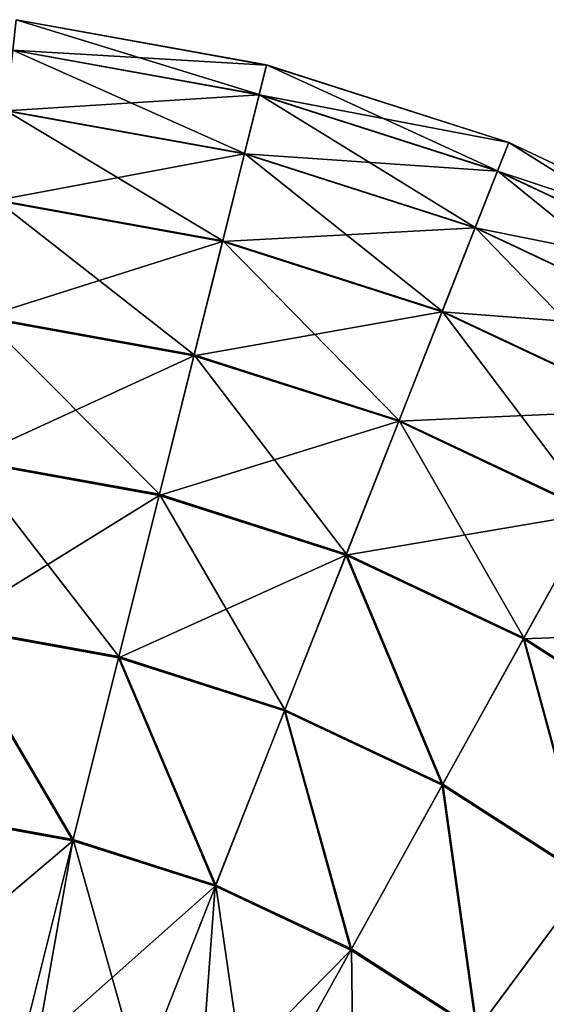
# Model space of a CAD drawing. Header units: millimetres. Extents: x 64 to 3333, y 103 to 3347.
# Tile 46 of 256: x 540 to 553, y 686 to 711. Entities that reach past the tile are written whole.
import ezdxf

# ---------------------------------------------------------------- set-up
doc = ezdxf.new("R2010")
doc.units = ezdxf.units.MM
doc.header["$LTSCALE"] = 25.4
doc.layers.get('0').update_dxf_attribs({"true_color": 0xff5454})

# ---------------------------------------------------------------- blocks, each defined once
blk = doc.blocks.new('SPIDER-6785-9743.STL')
at = {"color": 7, "true_color": 0xffffff}
mesh = blk.add_polyface(dxfattribs=at)
corners = [(539.917, 710.668, 58.885), (545.895, 708.822, 52.908), (539.831, 709.92, 52.908), (546.078, 709.553, 58.885)]
mesh.append_faces([[corners[k] for k in face] for face in [(0, 1, 2), (1, 0, 3)]], dxfattribs={"vtx0": -1, "color": 7})
mesh = blk.add_polyface(dxfattribs=at)
corners = [(539.831, 709.913, 70.885), (546.077, 709.55, 64.909), (539.917, 710.665, 64.909), (545.894, 708.815, 70.885)]
mesh.append_faces([[corners[k] for k in face] for face in [(0, 1, 2), (1, 0, 3)]], dxfattribs={"vtx0": -1, "color": 7})
mesh = blk.add_polyface(dxfattribs=at)
corners = [(539.917, 710.665, 64.909), (546.078, 709.553, 58.885), (539.917, 710.668, 58.885), (546.077, 709.55, 64.909)]
mesh.append_faces([[corners[k] for k in face] for face in [(0, 1, 2), (1, 0, 3)]], dxfattribs={"vtx0": -1, "color": 7})
mesh = blk.add_polyface(dxfattribs=at)
corners = [(539.66, 708.421, 76.72), (545.894, 708.815, 70.885), (539.831, 709.913, 70.885), (545.53, 707.359, 76.72)]
mesh.append_faces([[corners[k] for k in face] for face in [(0, 1, 2), (1, 0, 3)]], dxfattribs={"vtx0": -1, "color": 7})
mesh = blk.add_polyface(dxfattribs=at)
corners = [(539.831, 709.92, 52.908), (545.533, 707.371, 47.072), (539.662, 708.434, 47.072), (545.895, 708.822, 52.908)]
mesh.append_faces([[corners[k] for k in face] for face in [(0, 1, 2), (1, 0, 3)]], dxfattribs={"vtx0": -1, "color": 7})
mesh = blk.add_polyface(dxfattribs=at)
corners = [(545.894, 708.815, 70.885), (552.039, 707.641, 64.909), (546.077, 709.55, 64.909), (551.762, 706.936, 70.885)]
mesh.append_faces([[corners[k] for k in face] for face in [(0, 1, 2), (1, 0, 3)]], dxfattribs={"vtx0": -1, "color": 7})
mesh = blk.add_polyface(dxfattribs=at)
corners = [(546.078, 709.553, 58.885), (551.764, 706.943, 52.908), (545.895, 708.822, 52.908), (552.04, 707.643, 58.885)]
mesh.append_faces([[corners[k] for k in face] for face in [(0, 1, 2), (1, 0, 3)]], dxfattribs={"vtx0": -1, "color": 7})
mesh = blk.add_polyface(dxfattribs=at)
corners = [(546.077, 709.55, 64.909), (552.04, 707.643, 58.885), (546.078, 709.553, 58.885), (552.039, 707.641, 64.909)]
mesh.append_faces([[corners[k] for k in face] for face in [(0, 1, 2), (1, 0, 3)]], dxfattribs={"vtx0": -1, "color": 7})
mesh = blk.add_polyface(dxfattribs=at)
corners = [(545.53, 707.359, 76.72), (551.762, 706.936, 70.885), (545.894, 708.815, 70.885), (551.211, 705.539, 76.72)]
mesh.append_faces([[corners[k] for k in face] for face in [(0, 1, 2), (1, 0, 3)]], dxfattribs={"vtx0": -1, "color": 7})
mesh = blk.add_polyface(dxfattribs=at)
corners = [(545.895, 708.822, 52.908), (551.216, 705.551, 47.072), (545.533, 707.371, 47.072), (551.764, 706.943, 52.908)]
mesh.append_faces([[corners[k] for k in face] for face in [(0, 1, 2), (1, 0, 3)]], dxfattribs={"vtx0": -1, "color": 7})
mesh = blk.add_polyface(dxfattribs=at)
corners = [(539.409, 706.215, 82.32), (545.53, 707.359, 76.72), (539.66, 708.421, 76.72), (544.993, 705.204, 82.32)]
mesh.append_faces([[corners[k] for k in face] for face in [(0, 1, 2), (1, 0, 3)]], dxfattribs={"vtx0": -1, "color": 7})
mesh = blk.add_polyface(dxfattribs=at)
corners = [(539.662, 708.434, 47.072), (544.997, 705.221, 41.47), (539.411, 706.232, 41.47), (545.533, 707.371, 47.072)]
mesh.append_faces([[corners[k] for k in face] for face in [(0, 1, 2), (1, 0, 3)]], dxfattribs={"vtx0": -1, "color": 7})
mesh = blk.add_polyface(dxfattribs=at)
corners = [(551.762, 706.936, 70.885), (557.701, 704.969, 64.909), (552.039, 707.641, 64.909), (557.334, 704.306, 70.885)]
mesh.append_faces([[corners[k] for k in face] for face in [(0, 1, 2), (1, 0, 3)]], dxfattribs={"vtx0": -1, "color": 7})
mesh = blk.add_polyface(dxfattribs=at)
corners = [(552.04, 707.643, 58.885), (557.338, 704.313, 52.908), (551.764, 706.943, 52.908), (557.703, 704.971, 58.885)]
mesh.append_faces([[corners[k] for k in face] for face in [(0, 1, 2), (1, 0, 3)]], dxfattribs={"vtx0": -1, "color": 7})
mesh = blk.add_polyface(dxfattribs=at)
corners = [(552.039, 707.641, 64.909), (557.703, 704.971, 58.885), (552.04, 707.643, 58.885), (557.701, 704.969, 64.909)]
mesh.append_faces([[corners[k] for k in face] for face in [(0, 1, 2), (1, 0, 3)]], dxfattribs={"vtx0": -1, "color": 7})
mesh = blk.add_polyface(dxfattribs=at)
corners = [(544.993, 705.204, 82.32), (551.211, 705.539, 76.72), (545.53, 707.359, 76.72), (550.397, 703.473, 82.32)]
mesh.append_faces([[corners[k] for k in face] for face in [(0, 1, 2), (1, 0, 3)]], dxfattribs={"vtx0": -1, "color": 7})
mesh = blk.add_polyface(dxfattribs=at)
corners = [(545.533, 707.371, 47.072), (550.403, 703.489, 41.47), (544.997, 705.221, 41.47), (551.216, 705.551, 47.072)]
mesh.append_faces([[corners[k] for k in face] for face in [(0, 1, 2), (1, 0, 3)]], dxfattribs={"vtx0": -1, "color": 7})
mesh = blk.add_polyface(dxfattribs=at)
corners = [(551.211, 705.539, 76.72), (557.334, 704.306, 70.885), (551.762, 706.936, 70.885), (556.606, 702.994, 76.72)]
mesh.append_faces([[corners[k] for k in face] for face in [(0, 1, 2), (1, 0, 3)]], dxfattribs={"vtx0": -1, "color": 7})
mesh = blk.add_polyface(dxfattribs=at)
corners = [(551.764, 706.943, 52.908), (556.612, 703.004, 47.072), (551.216, 705.551, 47.072), (557.338, 704.313, 52.908)]
mesh.append_faces([[corners[k] for k in face] for face in [(0, 1, 2), (1, 0, 3)]], dxfattribs={"vtx0": -1, "color": 7})
mesh = blk.add_polyface(dxfattribs=at)
corners = [(539.079, 703.329, 87.597), (544.993, 705.204, 82.32), (539.409, 706.215, 82.32), (544.289, 702.386, 87.597)]
mesh.append_faces([[corners[k] for k in face] for face in [(0, 1, 2), (1, 0, 3)]], dxfattribs={"vtx0": -1, "color": 7})
mesh = blk.add_polyface(dxfattribs=at)
corners = [(539.411, 706.232, 41.47), (544.295, 702.406, 36.191), (539.082, 703.35, 36.191), (544.997, 705.221, 41.47)]
mesh.append_faces([[corners[k] for k in face] for face in [(0, 1, 2), (1, 0, 3)]], dxfattribs={"vtx0": -1, "color": 7})
mesh = blk.add_polyface(dxfattribs=at)
corners = [(550.397, 703.473, 82.32), (556.606, 702.994, 76.72), (551.211, 705.539, 76.72), (555.529, 701.052, 82.32)]
mesh.append_faces([[corners[k] for k in face] for face in [(0, 1, 2), (1, 0, 3)]], dxfattribs={"vtx0": -1, "color": 7})
mesh = blk.add_polyface(dxfattribs=at)
corners = [(551.216, 705.551, 47.072), (555.537, 701.067, 41.47), (550.403, 703.489, 41.47), (556.612, 703.004, 47.072)]
mesh.append_faces([[corners[k] for k in face] for face in [(0, 1, 2), (1, 0, 3)]], dxfattribs={"vtx0": -1, "color": 7})
mesh = blk.add_polyface(dxfattribs=at)
corners = [(544.289, 702.386, 87.597), (550.397, 703.473, 82.32), (544.993, 705.204, 82.32), (549.332, 700.771, 87.597)]
mesh.append_faces([[corners[k] for k in face] for face in [(0, 1, 2), (1, 0, 3)]], dxfattribs={"vtx0": -1, "color": 7})
mesh = blk.add_polyface(dxfattribs=at)
corners = [(544.997, 705.221, 41.47), (549.34, 700.79, 36.191), (544.295, 702.406, 36.191), (550.403, 703.489, 41.47)]
mesh.append_faces([[corners[k] for k in face] for face in [(0, 1, 2), (1, 0, 3)]], dxfattribs={"vtx0": -1, "color": 7})
mesh = blk.add_polyface(dxfattribs=at)
corners = [(549.332, 700.771, 87.597), (555.529, 701.052, 82.32), (550.397, 703.473, 82.32), (554.12, 698.511, 87.597)]
mesh.append_faces([[corners[k] for k in face] for face in [(0, 1, 2), (1, 0, 3)]], dxfattribs={"vtx0": -1, "color": 7})
mesh = blk.add_polyface(dxfattribs=at)
corners = [(550.403, 703.489, 41.47), (554.131, 698.53, 36.191), (549.34, 700.79, 36.191), (555.537, 701.067, 41.47)]
mesh.append_faces([[corners[k] for k in face] for face in [(0, 1, 2), (1, 0, 3)]], dxfattribs={"vtx0": -1, "color": 7})
mesh = blk.add_polyface(dxfattribs=at)
corners = [(538.677, 699.808, 92.469), (544.289, 702.386, 87.597), (539.079, 703.329, 87.597), (543.431, 698.947, 92.469)]
mesh.append_faces([[corners[k] for k in face] for face in [(0, 1, 2), (1, 0, 3)]], dxfattribs={"vtx0": -1, "color": 7})
mesh = blk.add_polyface(dxfattribs=at)
corners = [(539.082, 703.35, 36.191), (543.438, 698.972, 31.316), (538.68, 699.833, 31.316), (544.295, 702.406, 36.191)]
mesh.append_faces([[corners[k] for k in face] for face in [(0, 1, 2), (1, 0, 3)]], dxfattribs={"vtx0": -1, "color": 7})
mesh = blk.add_polyface(dxfattribs=at)
corners = [(544.295, 702.406, 36.191), (548.042, 697.497, 31.316), (543.438, 698.972, 31.316), (549.34, 700.79, 36.191)]
mesh.append_faces([[corners[k] for k in face] for face in [(0, 1, 2), (1, 0, 3)]], dxfattribs={"vtx0": -1, "color": 7})
mesh = blk.add_polyface(dxfattribs=at)
corners = [(543.431, 698.947, 92.469), (549.332, 700.771, 87.597), (544.289, 702.386, 87.597), (548.032, 697.474, 92.469)]
mesh.append_faces([[corners[k] for k in face] for face in [(0, 1, 2), (1, 0, 3)]], dxfattribs={"vtx0": -1, "color": 7})
mesh = blk.add_polyface(dxfattribs=at)
corners = [(548.032, 697.474, 92.469), (554.12, 698.511, 87.597), (549.332, 700.771, 87.597), (552.402, 695.412, 92.469)]
mesh.append_faces([[corners[k] for k in face] for face in [(0, 1, 2), (1, 0, 3)]], dxfattribs={"vtx0": -1, "color": 7})
mesh = blk.add_polyface(dxfattribs=at)
corners = [(549.34, 700.79, 36.191), (552.414, 695.434, 31.316), (548.042, 697.497, 31.316), (554.131, 698.53, 36.191)]
mesh.append_faces([[corners[k] for k in face] for face in [(0, 1, 2), (1, 0, 3)]], dxfattribs={"vtx0": -1, "color": 7})
mesh = blk.add_polyface(dxfattribs=at)
corners = [(538.21, 695.708, 96.858), (543.431, 698.947, 92.469), (538.677, 699.808, 92.469), (542.432, 694.943, 96.858)]
mesh.append_faces([[corners[k] for k in face] for face in [(0, 1, 2), (1, 0, 3)]], dxfattribs={"vtx0": -1, "color": 7})
mesh = blk.add_polyface(dxfattribs=at)
corners = [(538.68, 699.833, 31.316), (542.439, 694.972, 26.924), (538.213, 695.737, 26.924), (543.438, 698.972, 31.316)]
mesh.append_faces([[corners[k] for k in face] for face in [(0, 1, 2), (1, 0, 3)]], dxfattribs={"vtx0": -1, "color": 7})
mesh = blk.add_polyface(dxfattribs=at)
corners = [(542.432, 694.943, 96.858), (548.032, 697.474, 92.469), (543.431, 698.947, 92.469), (546.519, 693.634, 96.858)]
mesh.append_faces([[corners[k] for k in face] for face in [(0, 1, 2), (1, 0, 3)]], dxfattribs={"vtx0": -1, "color": 7})
mesh = blk.add_polyface(dxfattribs=at)
corners = [(543.438, 698.972, 31.316), (546.53, 693.662, 26.924), (542.439, 694.972, 26.924), (548.042, 697.497, 31.316)]
mesh.append_faces([[corners[k] for k in face] for face in [(0, 1, 2), (1, 0, 3)]], dxfattribs={"vtx0": -1, "color": 7})
mesh = blk.add_polyface(dxfattribs=at)
corners = [(554.131, 698.53, 36.191), (556.479, 692.818, 31.316), (552.414, 695.434, 31.316), (558.586, 695.663, 36.191)]
mesh.append_faces([[corners[k] for k in face] for face in [(0, 1, 2), (1, 0, 3)]], dxfattribs={"vtx0": -1, "color": 7})
mesh = blk.add_polyface(dxfattribs=at)
corners = [(552.402, 695.412, 92.469), (558.573, 695.646, 87.597), (554.12, 698.511, 87.597), (556.464, 692.798, 92.469)]
mesh.append_faces([[corners[k] for k in face] for face in [(0, 1, 2), (1, 0, 3)]], dxfattribs={"vtx0": -1, "color": 7})
mesh = blk.add_polyface(dxfattribs=at)
corners = [(550.4, 691.803, 96.858), (548.032, 697.474, 92.469), (546.519, 693.634, 96.858), (552.402, 695.412, 92.469)]
mesh.append_faces([[corners[k] for k in face] for face in [(0, 1, 2), (1, 0, 3)]], dxfattribs={"vtx0": -1, "color": 7})
mesh = blk.add_polyface(dxfattribs=at)
corners = [(548.042, 697.497, 31.316), (550.414, 691.829, 26.924), (546.53, 693.662, 26.924), (552.414, 695.434, 31.316)]
mesh.append_faces([[corners[k] for k in face] for face in [(0, 1, 2), (1, 0, 3)]], dxfattribs={"vtx0": -1, "color": 7})
mesh = blk.add_polyface(dxfattribs=at)
corners = [(541.308, 690.437, 100.694), (538.21, 695.708, 96.858), (537.683, 691.094, 100.694), (542.432, 694.943, 96.858)]
mesh.append_faces([[corners[k] for k in face] for face in [(0, 1, 2), (1, 0, 3)]], dxfattribs={"vtx0": -1, "color": 7})
mesh = blk.add_polyface(dxfattribs=at)
corners = [(538.213, 695.737, 26.924), (541.316, 690.469, 23.083), (537.687, 691.126, 23.083), (542.439, 694.972, 26.924)]
mesh.append_faces([[corners[k] for k in face] for face in [(0, 1, 2), (1, 0, 3)]], dxfattribs={"vtx0": -1, "color": 7})
mesh = blk.add_polyface(dxfattribs=at)
corners = [(554.009, 689.481, 96.858), (552.402, 695.412, 92.469), (550.4, 691.803, 96.858), (556.464, 692.798, 92.469)]
mesh.append_faces([[corners[k] for k in face] for face in [(0, 1, 2), (1, 0, 3)]], dxfattribs={"vtx0": -1, "color": 7})
mesh = blk.add_polyface(dxfattribs=at)
corners = [(552.414, 695.434, 31.316), (554.026, 689.504, 26.924), (550.414, 691.829, 26.924), (556.479, 692.818, 31.316)]
mesh.append_faces([[corners[k] for k in face] for face in [(0, 1, 2), (1, 0, 3)]], dxfattribs={"vtx0": -1, "color": 7})
mesh = blk.add_polyface(dxfattribs=at)
corners = [(544.816, 689.314, 100.694), (542.432, 694.943, 96.858), (541.308, 690.437, 100.694), (546.519, 693.634, 96.858)]
mesh.append_faces([[corners[k] for k in face] for face in [(0, 1, 2), (1, 0, 3)]], dxfattribs={"vtx0": -1, "color": 7})
mesh = blk.add_polyface(dxfattribs=at)
corners = [(542.439, 694.972, 26.924), (544.828, 689.344, 23.083), (541.316, 690.469, 23.083), (546.53, 693.662, 26.924)]
mesh.append_faces([[corners[k] for k in face] for face in [(0, 1, 2), (1, 0, 3)]], dxfattribs={"vtx0": -1, "color": 7})
mesh = blk.add_polyface(dxfattribs=at)
corners = [(548.148, 687.742, 100.694), (546.519, 693.634, 96.858), (544.816, 689.314, 100.694), (550.4, 691.803, 96.858)]
mesh.append_faces([[corners[k] for k in face] for face in [(0, 1, 2), (1, 0, 3)]], dxfattribs={"vtx0": -1, "color": 7})
mesh = blk.add_polyface(dxfattribs=at)
corners = [(546.53, 693.662, 26.924), (548.164, 687.77, 23.083), (544.828, 689.344, 23.083), (550.414, 691.829, 26.924)]
mesh.append_faces([[corners[k] for k in face] for face in [(0, 1, 2), (1, 0, 3)]], dxfattribs={"vtx0": -1, "color": 7})
mesh = blk.add_polyface(dxfattribs=at)
corners = [(551.246, 685.748, 100.694), (550.4, 691.803, 96.858), (548.148, 687.742, 100.694), (554.009, 689.481, 96.858)]
mesh.append_faces([[corners[k] for k in face] for face in [(0, 1, 2), (1, 0, 3)]], dxfattribs={"vtx0": -1, "color": 7})
mesh = blk.add_polyface(dxfattribs=at)
corners = [(550.414, 691.829, 26.924), (551.265, 685.774, 23.083), (548.164, 687.77, 23.083), (554.026, 689.504, 26.924)]
mesh.append_faces([[corners[k] for k in face] for face in [(0, 1, 2), (1, 0, 3)]], dxfattribs={"vtx0": -1, "color": 7})
mesh = blk.add_polyface(dxfattribs=at)
corners = [(541.308, 690.437, 100.694), (537.683, 691.094, 100.694), (536.222, 686.122, 103.919)]
mesh.append_faces([[corners[k] for k in face] for face in [(0, 1, 2)]], dxfattribs={"color": 7})
mesh = blk.add_polyface(dxfattribs=at)
corners = [(537.687, 691.126, 23.083), (540.085, 685.534, 19.854), (537.11, 686.073, 19.854), (541.316, 690.469, 23.083)]
mesh.append_faces([[corners[k] for k in face] for face in [(0, 1, 2), (1, 0, 3)]], dxfattribs={"vtx0": -1, "color": 7})
mesh = blk.add_polyface(dxfattribs=at)
corners = [(541.308, 690.437, 100.694), (536.222, 686.122, 103.919), (540.42, 685.412, 103.919)]
mesh.append_faces([[corners[k] for k in face] for face in [(0, 1, 2)]], dxfattribs={"color": 7})
mesh = blk.add_polyface(dxfattribs=at)
corners = [(541.316, 690.469, 23.083), (542.963, 684.612, 19.854), (540.085, 685.534, 19.854), (544.828, 689.344, 23.083)]
mesh.append_faces([[corners[k] for k in face] for face in [(0, 1, 2), (1, 0, 3)]], dxfattribs={"vtx0": -1, "color": 7})
mesh = blk.add_polyface(dxfattribs=at)
corners = [(544.816, 689.314, 100.694), (541.308, 690.437, 100.694), (540.42, 685.412, 103.919)]
mesh.append_faces([[corners[k] for k in face] for face in [(0, 1, 2)]], dxfattribs={"color": 7})
mesh = blk.add_polyface(dxfattribs=at)
corners = [(544.816, 689.314, 100.694), (540.42, 685.412, 103.919), (544.417, 683.942, 103.919)]
mesh.append_faces([[corners[k] for k in face] for face in [(0, 1, 2)]], dxfattribs={"color": 7})
mesh = blk.add_polyface(dxfattribs=at)
corners = [(544.828, 689.344, 23.083), (545.697, 683.322, 19.854), (542.963, 684.612, 19.854), (548.164, 687.77, 23.083)]
mesh.append_faces([[corners[k] for k in face] for face in [(0, 1, 2), (1, 0, 3)]], dxfattribs={"vtx0": -1, "color": 7})
mesh = blk.add_polyface(dxfattribs=at)
corners = [(548.148, 687.742, 100.694), (544.816, 689.314, 100.694), (544.417, 683.942, 103.919)]
mesh.append_faces([[corners[k] for k in face] for face in [(0, 1, 2)]], dxfattribs={"color": 7})
mesh = blk.add_polyface(dxfattribs=at)
corners = [(554.057, 683.367, 100.694), (554.009, 689.481, 96.858), (551.246, 685.748, 100.694), (557.284, 686.708, 96.858)]
mesh.append_faces([[corners[k] for k in face] for face in [(0, 1, 2), (1, 0, 3)]], dxfattribs={"vtx0": -1, "color": 7})
mesh = blk.add_polyface(dxfattribs=at)
corners = [(554.026, 689.504, 26.924), (554.08, 683.391, 23.083), (551.265, 685.774, 23.083), (557.304, 686.729, 26.924)]
mesh.append_faces([[corners[k] for k in face] for face in [(0, 1, 2), (1, 0, 3)]], dxfattribs={"vtx0": -1, "color": 7})
mesh = blk.add_polyface(dxfattribs=at)
corners = [(551.246, 685.748, 100.694), (548.148, 687.742, 100.694), (544.417, 683.942, 103.919)]
mesh.append_faces([[corners[k] for k in face] for face in [(0, 1, 2)]], dxfattribs={"color": 7})
mesh = blk.add_polyface(dxfattribs=at)
corners = [(548.164, 687.77, 23.083), (548.239, 681.686, 19.854), (545.697, 683.322, 19.854), (551.265, 685.774, 23.083)]
mesh.append_faces([[corners[k] for k in face] for face in [(0, 1, 2), (1, 0, 3)]], dxfattribs={"vtx0": -1, "color": 7})

msp = doc.modelspace()

# ---------------------------------------------------------------- block references
at = {"color": 250, "true_color": 0x262626}
msp.add_blockref('SPIDER-6785-9743.STL', (0, 0), dxfattribs=at)

doc.saveas('drawing.dxf')
